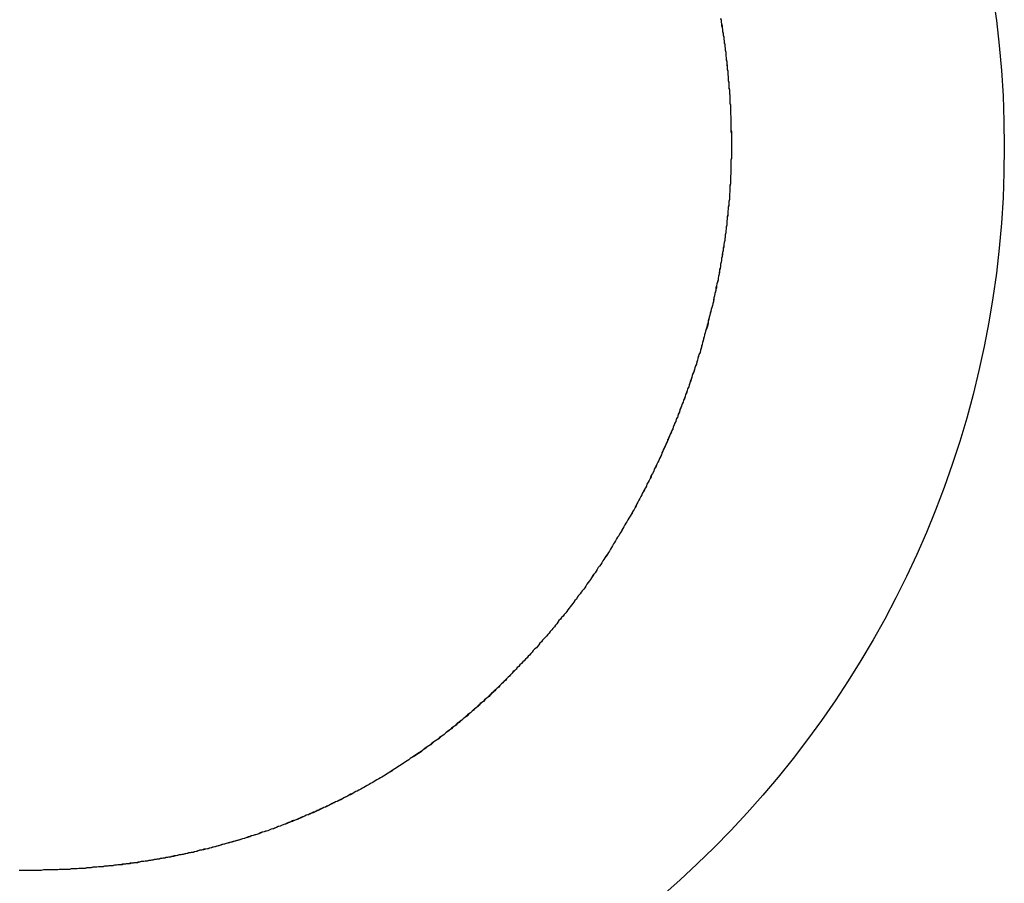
# Model space of a CAD drawing. Extents: x 214 to 2899, y -429 to 1714.
# Tile 15 of 80: x 1018.58 to 1020.5, y 583.99 to 585.67. Entities that reach past the tile are written whole.
import ezdxf

# ---------------------------------------------------------------- set-up
doc = ezdxf.new("R2010")
doc.units = 0
doc.linetypes.add('DURCHGEHEND', pattern=[0])
doc.layers.add('KF_PASSIO_SUB_12_FRONT', color=7, linetype='DURCHGEHEND')

# ---------------------------------------------------------------- blocks, each defined once
blk = doc.blocks.new('KF_PASSIO_SUB_12_FRONT')
at = {"layer": 'KF_PASSIO_SUB_12_FRONT'}
for points in [[(-204.824, -297.452, 0), (-204.823, -297.456, 0), (-204.823, -297.459, 0), (-204.822, -297.463, 0), (-204.822, -297.466, 0), (-204.821, -297.47, 0), (-204.82, -297.474, 0), (-204.82, -297.477, 0), (-204.819, -297.481, 0), (-204.819, -297.485, 0), (-204.818, -297.488, 0), (-204.818, -297.492, 0), (-204.817, -297.496, 0), (-204.817, -297.499, 0), (-204.816, -297.503, 0), (-204.816, -297.507, 0), (-204.815, -297.51, 0), (-204.815, -297.514, 0), (-204.814, -297.518, 0), (-204.814, -297.521, 0), (-204.814, -297.525, 0), (-204.813, -297.529, 0), (-204.813, -297.532, 0), (-204.812, -297.536, 0), (-204.812, -297.539, 0), (-204.812, -297.543, 0), (-204.811, -297.547, 0), (-204.811, -297.551, 0), (-204.81, -297.554, 0), (-204.81, -297.558, 0), (-204.81, -297.562, 0), (-204.809, -297.565, 0), (-204.809, -297.569, 0), (-204.809, -297.573, 0), (-204.808, -297.576, 0), (-204.808, -297.58, 0), (-204.808, -297.584, 0), (-204.808, -297.587, 0), (-204.807, -297.591, 0), (-204.807, -297.595, 0), (-204.807, -297.598, 0), (-204.806, -297.602, 0), (-204.806, -297.606, 0), (-204.806, -297.609, 0), (-204.806, -297.613, 0), (-204.806, -297.617, 0), (-204.805, -297.62, 0), (-204.805, -297.624, 0), (-204.805, -297.628, 0), (-204.805, -297.632, 0), (-204.805, -297.635, 0), (-204.805, -297.639, 0), (-204.804, -297.643, 0), (-204.804, -297.646, 0), (-204.804, -297.65, 0), (-204.804, -297.654, 0), (-204.804, -297.657, 0), (-204.804, -297.661, 0), (-204.804, -297.665, 0), (-204.804, -297.669, 0), (-204.804, -297.672, 0), (-204.803, -297.676, 0), (-204.803, -297.68, 0), (-204.803, -297.683, 0), (-204.803, -297.687, 0), (-204.803, -297.691, 0), (-204.803, -297.695, 0), (-204.803, -297.698, 0), (-204.803, -297.702, 0)], [(-204.824, -297.453, 0), (-204.823, -297.456, 0), (-204.823, -297.46, 0), (-204.822, -297.463, 0), (-204.821, -297.467, 0), (-204.821, -297.471, 0), (-204.82, -297.474, 0), (-204.82, -297.478, 0), (-204.819, -297.482, 0), (-204.819, -297.485, 0), (-204.818, -297.489, 0), (-204.818, -297.493, 0), (-204.817, -297.496, 0), (-204.817, -297.5, 0), (-204.816, -297.503, 0), (-204.816, -297.507, 0), (-204.815, -297.511, 0), (-204.815, -297.514, 0), (-204.814, -297.518, 0), (-204.814, -297.522, 0), (-204.814, -297.525, 0), (-204.813, -297.529, 0), (-204.813, -297.533, 0), (-204.812, -297.536, 0), (-204.812, -297.54, 0), (-204.811, -297.544, 0), (-204.811, -297.547, 0), (-204.811, -297.551, 0), (-204.81, -297.555, 0), (-204.81, -297.558, 0), (-204.81, -297.562, 0), (-204.809, -297.566, 0), (-204.809, -297.569, 0), (-204.809, -297.573, 0), (-204.808, -297.577, 0), (-204.808, -297.58, 0), (-204.808, -297.584, 0), (-204.808, -297.588, 0), (-204.807, -297.591, 0), (-204.807, -297.595, 0), (-204.807, -297.599, 0), (-204.806, -297.602, 0), (-204.806, -297.606, 0), (-204.806, -297.61, 0), (-204.806, -297.613, 0), (-204.806, -297.617, 0), (-204.805, -297.621, 0), (-204.805, -297.624, 0), (-204.805, -297.628, 0), (-204.805, -297.632, 0), (-204.805, -297.636, 0), (-204.805, -297.639, 0), (-204.804, -297.643, 0), (-204.804, -297.647, 0), (-204.804, -297.65, 0), (-204.804, -297.654, 0), (-204.804, -297.658, 0), (-204.804, -297.661, 0), (-204.804, -297.665, 0), (-204.804, -297.669, 0), (-204.803, -297.672, 0), (-204.803, -297.676, 0), (-204.803, -297.68, 0), (-204.803, -297.683, 0), (-204.803, -297.687, 0), (-204.803, -297.691, 0), (-204.803, -297.695, 0), (-204.803, -297.698, 0), (-204.803, -297.702, 0)], [(-204.803, -297.702, 0), (-204.803, -297.706, 0), (-204.803, -297.709, 0), (-204.803, -297.713, 0), (-204.803, -297.717, 0), (-204.803, -297.721, 0), (-204.803, -297.724, 0), (-204.804, -297.728, 0), (-204.804, -297.732, 0), (-204.804, -297.736, 0), (-204.804, -297.74, 0), (-204.804, -297.743, 0), (-204.804, -297.747, 0), (-204.804, -297.751, 0), (-204.804, -297.755, 0), (-204.805, -297.758, 0), (-204.805, -297.762, 0), (-204.805, -297.766, 0), (-204.805, -297.77, 0), (-204.805, -297.774, 0), (-204.806, -297.777, 0), (-204.806, -297.781, 0), (-204.806, -297.785, 0), (-204.806, -297.789, 0), (-204.807, -297.793, 0), (-204.807, -297.796, 0), (-204.807, -297.8, 0), (-204.807, -297.804, 0), (-204.808, -297.808, 0), (-204.808, -297.812, 0), (-204.808, -297.815, 0), (-204.809, -297.819, 0), (-204.809, -297.823, 0), (-204.81, -297.827, 0), (-204.81, -297.831, 0), (-204.81, -297.834, 0), (-204.811, -297.838, 0), (-204.811, -297.842, 0), (-204.812, -297.846, 0), (-204.812, -297.85, 0), (-204.812, -297.854, 0), (-204.813, -297.857, 0), (-204.813, -297.861, 0), (-204.814, -297.865, 0), (-204.814, -297.869, 0), (-204.815, -297.873, 0), (-204.815, -297.876, 0), (-204.816, -297.88, 0), (-204.816, -297.884, 0), (-204.817, -297.888, 0), (-204.818, -297.892, 0), (-204.818, -297.895, 0), (-204.819, -297.899, 0), (-204.819, -297.903, 0), (-204.82, -297.907, 0), (-204.82, -297.911, 0), (-204.821, -297.915, 0), (-204.822, -297.918, 0), (-204.822, -297.922, 0), (-204.823, -297.926, 0), (-204.824, -297.93, 0), (-204.824, -297.934, 0), (-204.825, -297.937, 0), (-204.826, -297.941, 0), (-204.826, -297.945, 0), (-204.827, -297.949, 0), (-204.828, -297.953, 0), (-204.829, -297.957, 0), (-204.829, -297.96, 0), (-204.83, -297.964, 0), (-204.831, -297.968, 0), (-204.832, -297.972, 0), (-204.832, -297.976, 0), (-204.833, -297.979, 0), (-204.834, -297.983, 0), (-204.835, -297.987, 0), (-204.836, -297.991, 0), (-204.837, -297.995, 0), (-204.837, -297.998, 0), (-204.838, -298.002, 0), (-204.839, -298.006, 0), (-204.84, -298.01, 0), (-204.841, -298.014, 0), (-204.842, -298.017, 0), (-204.843, -298.021, 0), (-204.844, -298.025, 0), (-204.845, -298.029, 0), (-204.846, -298.033, 0), (-204.847, -298.036, 0), (-204.848, -298.04, 0), (-204.848, -298.044, 0), (-204.849, -298.048, 0), (-204.85, -298.052, 0), (-204.851, -298.055, 0), (-204.853, -298.059, 0), (-204.854, -298.063, 0), (-204.855, -298.067, 0), (-204.856, -298.071, 0), (-204.857, -298.074, 0), (-204.858, -298.078, 0), (-204.859, -298.082, 0), (-204.86, -298.086, 0), (-204.861, -298.089, 0), (-204.862, -298.093, 0), (-204.863, -298.097, 0), (-204.864, -298.101, 0), (-204.865, -298.104, 0), (-204.867, -298.108, 0), (-204.868, -298.112, 0), (-204.869, -298.116, 0), (-204.87, -298.119, 0), (-204.871, -298.123, 0), (-204.872, -298.127, 0), (-204.874, -298.131, 0), (-204.875, -298.134, 0), (-204.876, -298.138, 0), (-204.877, -298.142, 0), (-204.879, -298.146, 0), (-204.88, -298.149, 0), (-204.881, -298.153, 0), (-204.882, -298.157, 0), (-204.884, -298.161, 0), (-204.885, -298.164, 0), (-204.886, -298.168, 0), (-204.888, -298.172, 0), (-204.889, -298.176, 0), (-204.89, -298.179, 0), (-204.892, -298.183, 0), (-204.893, -298.187, 0), (-204.894, -298.19, 0), (-204.896, -298.194, 0), (-204.897, -298.198, 0), (-204.898, -298.201, 0), (-204.9, -298.205, 0), (-204.901, -298.209, 0), (-204.903, -298.212, 0), (-204.904, -298.216, 0), (-204.905, -298.22, 0), (-204.907, -298.224, 0), (-204.908, -298.227, 0), (-204.91, -298.231, 0), (-204.911, -298.235, 0), (-204.913, -298.238, 0), (-204.914, -298.242, 0), (-204.916, -298.246, 0), (-204.917, -298.249, 0), (-204.919, -298.253, 0), (-204.92, -298.256, 0), (-204.922, -298.26, 0), (-204.923, -298.264, 0), (-204.925, -298.267, 0), (-204.926, -298.271, 0), (-204.928, -298.275, 0), (-204.93, -298.278, 0), (-204.931, -298.282, 0), (-204.933, -298.285, 0), (-204.934, -298.289, 0), (-204.936, -298.293, 0), (-204.938, -298.296, 0), (-204.939, -298.3, 0), (-204.941, -298.303, 0), (-204.943, -298.307, 0), (-204.944, -298.311, 0), (-204.946, -298.314, 0), (-204.948, -298.318, 0), (-204.949, -298.321, 0), (-204.951, -298.325, 0), (-204.953, -298.328, 0), (-204.954, -298.332, 0), (-204.956, -298.336, 0), (-204.958, -298.339, 0), (-204.959, -298.343, 0), (-204.961, -298.346, 0), (-204.963, -298.35, 0), (-204.965, -298.353, 0), (-204.967, -298.357, 0), (-204.968, -298.36, 0), (-204.97, -298.364, 0), (-204.972, -298.367, 0), (-204.974, -298.371, 0), (-204.976, -298.374, 0), (-204.977, -298.378, 0), (-204.979, -298.381, 0), (-204.981, -298.385, 0), (-204.983, -298.388, 0), (-204.985, -298.392, 0), (-204.987, -298.395, 0), (-204.988, -298.399, 0), (-204.99, -298.402, 0), (-204.992, -298.406, 0), (-204.994, -298.409, 0), (-204.996, -298.412, 0), (-204.998, -298.416, 0), (-205, -298.419, 0), (-205.002, -298.423, 0), (-205.004, -298.426, 0), (-205.006, -298.43, 0), (-205.008, -298.433, 0), (-205.01, -298.436, 0), (-205.012, -298.44, 0), (-205.014, -298.443, 0), (-205.016, -298.446, 0), (-205.018, -298.45, 0), (-205.02, -298.453, 0), (-205.022, -298.457, 0), (-205.024, -298.46, 0), (-205.026, -298.463, 0), (-205.028, -298.467, 0), (-205.03, -298.47, 0), (-205.032, -298.473, 0), (-205.034, -298.477, 0), (-205.036, -298.48, 0), (-205.038, -298.483, 0), (-205.04, -298.487, 0), (-205.042, -298.49, 0), (-205.044, -298.493, 0), (-205.046, -298.496, 0), (-205.049, -298.5, 0), (-205.051, -298.503, 0), (-205.053, -298.506, 0), (-205.055, -298.51, 0), (-205.057, -298.513, 0), (-205.059, -298.516, 0), (-205.062, -298.519, 0), (-205.064, -298.523, 0), (-205.066, -298.526, 0), (-205.068, -298.529, 0), (-205.07, -298.532, 0), (-205.072, -298.535, 0), (-205.075, -298.539, 0), (-205.077, -298.542, 0), (-205.079, -298.545, 0), (-205.081, -298.548, 0), (-205.084, -298.551, 0), (-205.086, -298.555, 0), (-205.088, -298.558, 0), (-205.09, -298.561, 0), (-205.093, -298.564, 0), (-205.095, -298.567, 0), (-205.097, -298.57, 0), (-205.1, -298.573, 0), (-205.102, -298.576, 0), (-205.104, -298.58, 0), (-205.107, -298.583, 0), (-205.109, -298.586, 0), (-205.111, -298.589, 0), (-205.114, -298.592, 0), (-205.116, -298.595, 0), (-205.118, -298.598, 0), (-205.121, -298.601, 0), (-205.123, -298.604, 0), (-205.125, -298.607, 0), (-205.128, -298.61, 0), (-205.13, -298.613, 0), (-205.133, -298.616, 0), (-205.135, -298.619, 0), (-205.138, -298.622, 0), (-205.14, -298.625, 0), (-205.142, -298.628, 0), (-205.145, -298.631, 0), (-205.147, -298.634, 0), (-205.15, -298.637, 0), (-205.152, -298.64, 0), (-205.155, -298.643, 0), (-205.157, -298.646, 0), (-205.16, -298.649, 0), (-205.162, -298.652, 0), (-205.165, -298.655, 0), (-205.167, -298.657, 0), (-205.17, -298.66, 0), (-205.172, -298.663, 0), (-205.175, -298.666, 0), (-205.177, -298.669, 0), (-205.18, -298.672, 0), (-205.182, -298.675, 0), (-205.185, -298.677, 0), (-205.188, -298.68, 0), (-205.19, -298.683, 0), (-205.193, -298.686, 0), (-205.195, -298.689, 0), (-205.198, -298.691, 0), (-205.2, -298.694, 0), (-205.203, -298.697, 0), (-205.206, -298.7, 0), (-205.208, -298.702, 0), (-205.211, -298.705, 0), (-205.214, -298.708, 0), (-205.216, -298.711, 0)], [(-204.803, -297.702, 0), (-204.803, -297.706, 0), (-204.803, -297.709, 0), (-204.803, -297.713, 0), (-204.803, -297.717, 0), (-204.803, -297.721, 0), (-204.803, -297.725, 0), (-204.804, -297.728, 0), (-204.804, -297.732, 0), (-204.804, -297.736, 0), (-204.804, -297.74, 0), (-204.804, -297.743, 0), (-204.804, -297.747, 0), (-204.804, -297.751, 0), (-204.804, -297.755, 0), (-204.805, -297.759, 0), (-204.805, -297.762, 0), (-204.805, -297.766, 0), (-204.805, -297.77, 0), (-204.805, -297.774, 0), (-204.806, -297.778, 0), (-204.806, -297.781, 0), (-204.806, -297.785, 0), (-204.806, -297.789, 0), (-204.807, -297.793, 0), (-204.807, -297.797, 0), (-204.807, -297.8, 0), (-204.807, -297.804, 0), (-204.808, -297.808, 0), (-204.808, -297.812, 0), (-204.808, -297.816, 0), (-204.809, -297.82, 0), (-204.809, -297.823, 0), (-204.81, -297.827, 0), (-204.81, -297.831, 0), (-204.81, -297.835, 0), (-204.811, -297.839, 0), (-204.811, -297.842, 0), (-204.812, -297.846, 0), (-204.812, -297.85, 0), (-204.812, -297.854, 0), (-204.813, -297.858, 0), (-204.813, -297.861, 0), (-204.814, -297.865, 0), (-204.814, -297.869, 0), (-204.815, -297.873, 0), (-204.815, -297.877, 0), (-204.816, -297.881, 0), (-204.816, -297.884, 0), (-204.817, -297.888, 0), (-204.818, -297.892, 0), (-204.818, -297.896, 0), (-204.819, -297.9, 0), (-204.819, -297.904, 0), (-204.82, -297.907, 0), (-204.821, -297.911, 0), (-204.821, -297.915, 0), (-204.822, -297.919, 0), (-204.822, -297.923, 0), (-204.823, -297.926, 0), (-204.824, -297.93, 0), (-204.824, -297.934, 0), (-204.825, -297.938, 0), (-204.826, -297.942, 0), (-204.827, -297.946, 0), (-204.827, -297.949, 0), (-204.828, -297.953, 0), (-204.829, -297.957, 0), (-204.829, -297.961, 0), (-204.83, -297.965, 0), (-204.831, -297.968, 0), (-204.832, -297.972, 0), (-204.833, -297.976, 0), (-204.833, -297.98, 0), (-204.834, -297.984, 0), (-204.835, -297.987, 0), (-204.836, -297.991, 0), (-204.837, -297.995, 0), (-204.838, -297.999, 0), (-204.838, -298.003, 0), (-204.839, -298.007, 0), (-204.84, -298.01, 0), (-204.841, -298.014, 0), (-204.842, -298.018, 0), (-204.843, -298.022, 0), (-204.844, -298.026, 0), (-204.845, -298.029, 0), (-204.846, -298.033, 0), (-204.847, -298.037, 0), (-204.848, -298.041, 0), (-204.849, -298.045, 0), (-204.85, -298.048, 0), (-204.851, -298.052, 0), (-204.852, -298.056, 0), (-204.853, -298.06, 0), (-204.854, -298.063, 0), (-204.855, -298.067, 0), (-204.856, -298.071, 0), (-204.857, -298.075, 0), (-204.858, -298.079, 0), (-204.859, -298.082, 0), (-204.86, -298.086, 0), (-204.861, -298.09, 0), (-204.862, -298.094, 0), (-204.863, -298.097, 0), (-204.864, -298.101, 0), (-204.866, -298.105, 0), (-204.867, -298.109, 0), (-204.868, -298.112, 0), (-204.869, -298.116, 0), (-204.87, -298.12, 0), (-204.871, -298.124, 0), (-204.873, -298.127, 0), (-204.874, -298.131, 0), (-204.875, -298.135, 0), (-204.876, -298.139, 0), (-204.878, -298.142, 0), (-204.879, -298.146, 0), (-204.88, -298.15, 0), (-204.881, -298.154, 0), (-204.883, -298.157, 0), (-204.884, -298.161, 0), (-204.885, -298.165, 0), (-204.886, -298.168, 0), (-204.888, -298.172, 0), (-204.889, -298.176, 0), (-204.89, -298.18, 0), (-204.892, -298.183, 0), (-204.893, -298.187, 0), (-204.894, -298.191, 0), (-204.896, -298.194, 0), (-204.897, -298.198, 0), (-204.899, -298.202, 0), (-204.9, -298.206, 0), (-204.901, -298.209, 0), (-204.903, -298.213, 0), (-204.904, -298.217, 0), (-204.906, -298.22, 0), (-204.907, -298.224, 0), (-204.908, -298.228, 0), (-204.91, -298.231, 0), (-204.911, -298.235, 0), (-204.913, -298.239, 0), (-204.914, -298.242, 0), (-204.916, -298.246, 0), (-204.917, -298.25, 0), (-204.919, -298.253, 0), (-204.92, -298.257, 0), (-204.922, -298.26, 0), (-204.923, -298.264, 0), (-204.925, -298.268, 0), (-204.927, -298.271, 0), (-204.928, -298.275, 0), (-204.93, -298.279, 0), (-204.931, -298.282, 0), (-204.933, -298.286, 0), (-204.935, -298.289, 0), (-204.936, -298.293, 0), (-204.938, -298.297, 0), (-204.939, -298.3, 0), (-204.941, -298.304, 0), (-204.943, -298.307, 0), (-204.944, -298.311, 0), (-204.946, -298.314, 0), (-204.948, -298.318, 0), (-204.949, -298.322, 0), (-204.951, -298.325, 0), (-204.953, -298.329, 0), (-204.954, -298.332, 0), (-204.956, -298.336, 0), (-204.958, -298.339, 0), (-204.96, -298.343, 0), (-204.961, -298.346, 0), (-204.963, -298.35, 0), (-204.965, -298.353, 0), (-204.967, -298.357, 0), (-204.968, -298.361, 0), (-204.97, -298.364, 0), (-204.972, -298.368, 0), (-204.974, -298.371, 0), (-204.976, -298.375, 0), (-204.977, -298.378, 0), (-204.979, -298.381, 0), (-204.981, -298.385, 0), (-204.983, -298.388, 0), (-204.985, -298.392, 0), (-204.987, -298.395, 0), (-204.989, -298.399, 0), (-204.99, -298.402, 0), (-204.992, -298.406, 0), (-204.994, -298.409, 0), (-204.996, -298.413, 0), (-204.998, -298.416, 0), (-205, -298.419, 0), (-205.002, -298.423, 0), (-205.004, -298.426, 0), (-205.006, -298.43, 0), (-205.008, -298.433, 0), (-205.01, -298.436, 0), (-205.012, -298.44, 0), (-205.014, -298.443, 0), (-205.016, -298.447, 0), (-205.018, -298.45, 0), (-205.02, -298.453, 0), (-205.022, -298.457, 0), (-205.024, -298.46, 0), (-205.026, -298.463, 0), (-205.028, -298.467, 0), (-205.03, -298.47, 0), (-205.032, -298.473, 0), (-205.034, -298.477, 0), (-205.036, -298.48, 0), (-205.038, -298.483, 0), (-205.04, -298.487, 0), (-205.042, -298.49, 0), (-205.044, -298.493, 0), (-205.047, -298.497, 0), (-205.049, -298.5, 0), (-205.051, -298.503, 0), (-205.053, -298.506, 0), (-205.055, -298.51, 0), (-205.057, -298.513, 0), (-205.059, -298.516, 0), (-205.062, -298.519, 0), (-205.064, -298.523, 0), (-205.066, -298.526, 0), (-205.068, -298.529, 0), (-205.07, -298.532, 0), (-205.073, -298.535, 0), (-205.075, -298.539, 0), (-205.077, -298.542, 0), (-205.079, -298.545, 0), (-205.081, -298.548, 0), (-205.084, -298.551, 0), (-205.086, -298.555, 0), (-205.088, -298.558, 0), (-205.09, -298.561, 0), (-205.093, -298.564, 0), (-205.095, -298.567, 0), (-205.097, -298.57, 0), (-205.1, -298.573, 0), (-205.102, -298.576, 0), (-205.104, -298.58, 0), (-205.107, -298.583, 0), (-205.109, -298.586, 0), (-205.111, -298.589, 0), (-205.114, -298.592, 0), (-205.116, -298.595, 0), (-205.118, -298.598, 0), (-205.121, -298.601, 0), (-205.123, -298.604, 0), (-205.125, -298.607, 0), (-205.128, -298.61, 0), (-205.13, -298.613, 0), (-205.133, -298.616, 0), (-205.135, -298.619, 0), (-205.138, -298.622, 0), (-205.14, -298.625, 0), (-205.142, -298.628, 0), (-205.145, -298.631, 0), (-205.147, -298.634, 0), (-205.15, -298.637, 0), (-205.152, -298.64, 0), (-205.155, -298.643, 0), (-205.157, -298.646, 0), (-205.16, -298.649, 0), (-205.162, -298.652, 0), (-205.165, -298.655, 0), (-205.167, -298.657, 0), (-205.17, -298.66, 0), (-205.172, -298.663, 0), (-205.175, -298.666, 0), (-205.177, -298.669, 0), (-205.18, -298.672, 0), (-205.182, -298.675, 0), (-205.185, -298.677, 0), (-205.188, -298.68, 0), (-205.19, -298.683, 0), (-205.193, -298.686, 0), (-205.195, -298.689, 0), (-205.198, -298.691, 0), (-205.2, -298.694, 0), (-205.203, -298.697, 0), (-205.206, -298.7, 0), (-205.208, -298.702, 0), (-205.211, -298.705, 0), (-205.214, -298.708, 0), (-205.216, -298.711, 0)], [(-206.175, -299.107, 0), (-206.179, -299.107, 0), (-206.183, -299.107, 0), (-206.187, -299.107, 0)], [(-206.175, -299.107, 0), (-206.179, -299.107, 0), (-206.183, -299.107, 0), (-206.186, -299.107, 0)], [(-205.216, -298.711, 0), (-205.219, -298.713, 0), (-205.221, -298.716, 0), (-205.224, -298.719, 0), (-205.227, -298.722, 0), (-205.229, -298.724, 0), (-205.232, -298.727, 0), (-205.234, -298.73, 0), (-205.237, -298.732, 0), (-205.24, -298.735, 0), (-205.242, -298.738, 0), (-205.245, -298.74, 0), (-205.248, -298.743, 0), (-205.25, -298.745, 0), (-205.253, -298.748, 0), (-205.256, -298.751, 0), (-205.258, -298.753, 0), (-205.261, -298.756, 0), (-205.264, -298.758, 0), (-205.266, -298.761, 0), (-205.269, -298.764, 0), (-205.272, -298.766, 0), (-205.274, -298.769, 0), (-205.277, -298.771, 0), (-205.28, -298.774, 0), (-205.283, -298.776, 0), (-205.285, -298.779, 0), (-205.288, -298.781, 0), (-205.291, -298.784, 0), (-205.294, -298.786, 0), (-205.296, -298.789, 0), (-205.299, -298.791, 0), (-205.302, -298.794, 0), (-205.305, -298.796, 0), (-205.307, -298.798, 0), (-205.31, -298.801, 0), (-205.313, -298.803, 0), (-205.316, -298.806, 0), (-205.319, -298.808, 0), (-205.321, -298.81, 0), (-205.324, -298.813, 0), (-205.327, -298.815, 0), (-205.33, -298.818, 0), (-205.333, -298.82, 0), (-205.336, -298.822, 0), (-205.338, -298.825, 0), (-205.341, -298.827, 0), (-205.344, -298.829, 0), (-205.347, -298.832, 0), (-205.35, -298.834, 0), (-205.353, -298.836, 0), (-205.356, -298.838, 0), (-205.359, -298.841, 0), (-205.361, -298.843, 0), (-205.364, -298.845, 0), (-205.367, -298.847, 0), (-205.37, -298.85, 0), (-205.373, -298.852, 0), (-205.376, -298.854, 0), (-205.379, -298.856, 0), (-205.382, -298.858, 0), (-205.385, -298.861, 0), (-205.388, -298.863, 0), (-205.391, -298.865, 0), (-205.394, -298.867, 0), (-205.397, -298.869, 0), (-205.4, -298.871, 0), (-205.403, -298.874, 0), (-205.406, -298.876, 0), (-205.409, -298.878, 0), (-205.412, -298.88, 0), (-205.415, -298.882, 0), (-205.418, -298.884, 0), (-205.421, -298.886, 0), (-205.424, -298.888, 0), (-205.427, -298.89, 0), (-205.43, -298.892, 0), (-205.433, -298.894, 0), (-205.436, -298.896, 0), (-205.439, -298.898, 0), (-205.442, -298.9, 0), (-205.445, -298.902, 0), (-205.448, -298.904, 0), (-205.451, -298.906, 0), (-205.454, -298.908, 0), (-205.457, -298.91, 0), (-205.46, -298.912, 0), (-205.464, -298.914, 0), (-205.467, -298.916, 0), (-205.47, -298.918, 0), (-205.473, -298.92, 0), (-205.476, -298.922, 0), (-205.479, -298.924, 0), (-205.482, -298.926, 0), (-205.485, -298.927, 0), (-205.488, -298.929, 0), (-205.492, -298.931, 0), (-205.495, -298.933, 0), (-205.498, -298.935, 0), (-205.501, -298.937, 0), (-205.504, -298.938, 0), (-205.507, -298.94, 0), (-205.511, -298.942, 0), (-205.514, -298.944, 0), (-205.517, -298.946, 0), (-205.52, -298.947, 0), (-205.523, -298.949, 0), (-205.527, -298.951, 0), (-205.53, -298.953, 0), (-205.533, -298.954, 0), (-205.536, -298.956, 0), (-205.539, -298.958, 0), (-205.543, -298.959, 0), (-205.546, -298.961, 0), (-205.549, -298.963, 0), (-205.552, -298.964, 0), (-205.556, -298.966, 0), (-205.559, -298.968, 0), (-205.562, -298.969, 0), (-205.565, -298.971, 0), (-205.569, -298.973, 0), (-205.572, -298.974, 0), (-205.575, -298.976, 0), (-205.579, -298.977, 0), (-205.582, -298.979, 0), (-205.585, -298.981, 0), (-205.588, -298.982, 0), (-205.592, -298.984, 0), (-205.595, -298.985, 0), (-205.598, -298.987, 0), (-205.602, -298.988, 0), (-205.605, -298.99, 0), (-205.608, -298.991, 0), (-205.612, -298.993, 0), (-205.615, -298.994, 0), (-205.618, -298.996, 0), (-205.622, -298.997, 0), (-205.625, -298.999, 0), (-205.629, -299, 0), (-205.632, -299.002, 0), (-205.635, -299.003, 0), (-205.639, -299.004, 0), (-205.642, -299.006, 0), (-205.645, -299.007, 0), (-205.649, -299.009, 0), (-205.652, -299.01, 0), (-205.656, -299.011, 0), (-205.659, -299.013, 0), (-205.662, -299.014, 0), (-205.666, -299.015, 0), (-205.669, -299.017, 0), (-205.673, -299.018, 0), (-205.676, -299.019, 0), (-205.68, -299.021, 0), (-205.683, -299.022, 0), (-205.686, -299.023, 0), (-205.69, -299.025, 0), (-205.693, -299.026, 0), (-205.697, -299.027, 0), (-205.7, -299.028, 0), (-205.704, -299.03, 0), (-205.707, -299.031, 0), (-205.711, -299.032, 0), (-205.714, -299.033, 0), (-205.718, -299.034, 0), (-205.721, -299.036, 0), (-205.725, -299.037, 0), (-205.728, -299.038, 0), (-205.732, -299.039, 0), (-205.735, -299.04, 0), (-205.739, -299.041, 0), (-205.742, -299.042, 0), (-205.746, -299.044, 0), (-205.749, -299.045, 0), (-205.753, -299.046, 0), (-205.756, -299.047, 0), (-205.76, -299.048, 0), (-205.763, -299.049, 0), (-205.767, -299.05, 0), (-205.77, -299.051, 0), (-205.774, -299.052, 0), (-205.777, -299.053, 0), (-205.781, -299.054, 0), (-205.785, -299.055, 0), (-205.788, -299.056, 0), (-205.792, -299.057, 0), (-205.795, -299.058, 0), (-205.799, -299.059, 0), (-205.802, -299.06, 0), (-205.806, -299.061, 0), (-205.81, -299.062, 0), (-205.813, -299.063, 0), (-205.817, -299.064, 0), (-205.82, -299.065, 0), (-205.824, -299.066, 0), (-205.828, -299.066, 0), (-205.831, -299.067, 0), (-205.835, -299.068, 0), (-205.839, -299.069, 0), (-205.842, -299.07, 0), (-205.846, -299.071, 0), (-205.849, -299.072, 0), (-205.853, -299.072, 0), (-205.857, -299.073, 0), (-205.86, -299.074, 0), (-205.864, -299.075, 0), (-205.868, -299.076, 0), (-205.871, -299.076, 0), (-205.875, -299.077, 0), (-205.879, -299.078, 0), (-205.882, -299.079, 0), (-205.886, -299.079, 0), (-205.89, -299.08, 0), (-205.893, -299.081, 0), (-205.897, -299.081, 0), (-205.901, -299.082, 0), (-205.904, -299.083, 0), (-205.908, -299.083, 0), (-205.912, -299.084, 0), (-205.915, -299.085, 0), (-205.919, -299.085, 0), (-205.923, -299.086, 0), (-205.927, -299.087, 0), (-205.93, -299.087, 0), (-205.934, -299.088, 0), (-205.938, -299.089, 0), (-205.941, -299.089, 0), (-205.945, -299.09, 0), (-205.949, -299.09, 0), (-205.953, -299.091, 0), (-205.956, -299.091, 0), (-205.96, -299.092, 0), (-205.964, -299.092, 0), (-205.968, -299.093, 0), (-205.971, -299.093, 0), (-205.975, -299.094, 0), (-205.979, -299.094, 0), (-205.983, -299.095, 0), (-205.986, -299.095, 0), (-205.99, -299.096, 0), (-205.994, -299.096, 0), (-205.998, -299.097, 0), (-206.002, -299.097, 0), (-206.005, -299.098, 0), (-206.009, -299.098, 0), (-206.013, -299.098, 0), (-206.017, -299.099, 0), (-206.021, -299.099, 0), (-206.024, -299.1, 0), (-206.028, -299.1, 0), (-206.032, -299.1, 0), (-206.036, -299.101, 0), (-206.04, -299.101, 0), (-206.043, -299.101, 0), (-206.047, -299.102, 0), (-206.051, -299.102, 0), (-206.055, -299.102, 0), (-206.059, -299.103, 0), (-206.062, -299.103, 0), (-206.066, -299.103, 0), (-206.07, -299.103, 0), (-206.074, -299.104, 0), (-206.078, -299.104, 0), (-206.082, -299.104, 0), (-206.085, -299.104, 0), (-206.089, -299.105, 0), (-206.093, -299.105, 0), (-206.097, -299.105, 0), (-206.101, -299.105, 0), (-206.105, -299.105, 0), (-206.109, -299.105, 0), (-206.112, -299.106, 0), (-206.116, -299.106, 0), (-206.12, -299.106, 0), (-206.124, -299.106, 0), (-206.128, -299.106, 0), (-206.132, -299.106, 0), (-206.136, -299.106, 0), (-206.14, -299.106, 0), (-206.144, -299.107, 0), (-206.147, -299.107, 0), (-206.151, -299.107, 0), (-206.155, -299.107, 0), (-206.159, -299.107, 0), (-206.163, -299.107, 0), (-206.167, -299.107, 0), (-206.171, -299.107, 0), (-206.175, -299.107, 0)], [(-205.216, -298.711, 0), (-205.219, -298.713, 0), (-205.221, -298.716, 0), (-205.224, -298.719, 0), (-205.227, -298.721, 0), (-205.229, -298.724, 0), (-205.232, -298.727, 0), (-205.234, -298.729, 0), (-205.237, -298.732, 0), (-205.24, -298.735, 0), (-205.242, -298.737, 0), (-205.245, -298.74, 0), (-205.247, -298.743, 0), (-205.25, -298.745, 0), (-205.253, -298.748, 0), (-205.255, -298.751, 0), (-205.258, -298.753, 0), (-205.261, -298.756, 0), (-205.263, -298.758, 0), (-205.266, -298.761, 0), (-205.269, -298.763, 0), (-205.271, -298.766, 0), (-205.274, -298.768, 0), (-205.277, -298.771, 0), (-205.28, -298.774, 0), (-205.282, -298.776, 0), (-205.285, -298.779, 0), (-205.288, -298.781, 0), (-205.291, -298.783, 0), (-205.293, -298.786, 0), (-205.296, -298.788, 0), (-205.299, -298.791, 0), (-205.302, -298.793, 0), (-205.304, -298.796, 0), (-205.307, -298.798, 0), (-205.31, -298.801, 0), (-205.313, -298.803, 0), (-205.316, -298.805, 0), (-205.318, -298.808, 0), (-205.321, -298.81, 0), (-205.324, -298.813, 0), (-205.327, -298.815, 0), (-205.33, -298.817, 0), (-205.332, -298.82, 0), (-205.335, -298.822, 0), (-205.338, -298.824, 0), (-205.341, -298.827, 0), (-205.344, -298.829, 0), (-205.347, -298.831, 0), (-205.35, -298.834, 0), (-205.352, -298.836, 0), (-205.355, -298.838, 0), (-205.358, -298.84, 0), (-205.361, -298.843, 0), (-205.364, -298.845, 0), (-205.367, -298.847, 0), (-205.37, -298.849, 0), (-205.373, -298.852, 0), (-205.376, -298.854, 0), (-205.379, -298.856, 0), (-205.382, -298.858, 0), (-205.385, -298.86, 0), (-205.388, -298.863, 0), (-205.391, -298.865, 0), (-205.394, -298.867, 0), (-205.396, -298.869, 0), (-205.399, -298.871, 0), (-205.402, -298.873, 0), (-205.405, -298.876, 0), (-205.408, -298.878, 0), (-205.411, -298.88, 0), (-205.414, -298.882, 0), (-205.417, -298.884, 0), (-205.42, -298.886, 0), (-205.424, -298.888, 0), (-205.427, -298.89, 0), (-205.43, -298.892, 0), (-205.433, -298.894, 0), (-205.436, -298.896, 0), (-205.439, -298.898, 0), (-205.442, -298.9, 0), (-205.445, -298.902, 0), (-205.448, -298.904, 0), (-205.451, -298.906, 0), (-205.454, -298.908, 0), (-205.457, -298.91, 0), (-205.46, -298.912, 0), (-205.463, -298.914, 0), (-205.467, -298.916, 0), (-205.47, -298.918, 0), (-205.473, -298.92, 0), (-205.476, -298.922, 0), (-205.479, -298.924, 0), (-205.482, -298.926, 0), (-205.485, -298.927, 0), (-205.488, -298.929, 0), (-205.492, -298.931, 0), (-205.495, -298.933, 0), (-205.498, -298.935, 0), (-205.501, -298.937, 0), (-205.504, -298.938, 0), (-205.507, -298.94, 0), (-205.511, -298.942, 0), (-205.514, -298.944, 0), (-205.517, -298.946, 0), (-205.52, -298.947, 0), (-205.523, -298.949, 0), (-205.527, -298.951, 0), (-205.53, -298.953, 0), (-205.533, -298.954, 0), (-205.536, -298.956, 0), (-205.54, -298.958, 0), (-205.543, -298.96, 0), (-205.546, -298.961, 0), (-205.549, -298.963, 0), (-205.553, -298.965, 0), (-205.556, -298.966, 0), (-205.559, -298.968, 0), (-205.562, -298.97, 0), (-205.566, -298.971, 0), (-205.569, -298.973, 0), (-205.572, -298.974, 0), (-205.576, -298.976, 0), (-205.579, -298.978, 0), (-205.582, -298.979, 0), (-205.585, -298.981, 0), (-205.589, -298.982, 0), (-205.592, -298.984, 0), (-205.595, -298.985, 0), (-205.599, -298.987, 0), (-205.602, -298.989, 0), (-205.605, -298.99, 0), (-205.609, -298.992, 0), (-205.612, -298.993, 0), (-205.616, -298.995, 0), (-205.619, -298.996, 0), (-205.622, -298.998, 0), (-205.626, -298.999, 0), (-205.629, -299, 0), (-205.632, -299.002, 0), (-205.636, -299.003, 0), (-205.639, -299.005, 0), (-205.643, -299.006, 0), (-205.646, -299.008, 0), (-205.649, -299.009, 0), (-205.653, -299.01, 0), (-205.656, -299.012, 0), (-205.66, -299.013, 0), (-205.663, -299.014, 0), (-205.666, -299.016, 0), (-205.67, -299.017, 0), (-205.673, -299.018, 0), (-205.677, -299.02, 0), (-205.68, -299.021, 0), (-205.684, -299.022, 0), (-205.687, -299.024, 0), (-205.691, -299.025, 0), (-205.694, -299.026, 0), (-205.697, -299.027, 0), (-205.701, -299.029, 0), (-205.704, -299.03, 0), (-205.708, -299.031, 0), (-205.711, -299.032, 0), (-205.715, -299.033, 0), (-205.718, -299.035, 0), (-205.722, -299.036, 0), (-205.725, -299.037, 0), (-205.729, -299.038, 0), (-205.732, -299.039, 0), (-205.736, -299.04, 0), (-205.739, -299.042, 0), (-205.743, -299.043, 0), (-205.746, -299.044, 0), (-205.75, -299.045, 0), (-205.753, -299.046, 0), (-205.757, -299.047, 0), (-205.761, -299.048, 0), (-205.764, -299.049, 0), (-205.768, -299.05, 0), (-205.771, -299.051, 0), (-205.775, -299.052, 0), (-205.778, -299.053, 0), (-205.782, -299.054, 0), (-205.785, -299.055, 0), (-205.789, -299.056, 0), (-205.793, -299.057, 0), (-205.796, -299.058, 0), (-205.8, -299.059, 0), (-205.803, -299.06, 0), (-205.807, -299.061, 0), (-205.811, -299.062, 0), (-205.814, -299.063, 0), (-205.818, -299.064, 0), (-205.821, -299.065, 0), (-205.825, -299.066, 0), (-205.829, -299.067, 0), (-205.832, -299.068, 0), (-205.836, -299.068, 0), (-205.84, -299.069, 0), (-205.843, -299.07, 0), (-205.847, -299.071, 0), (-205.85, -299.072, 0), (-205.854, -299.073, 0), (-205.858, -299.073, 0), (-205.861, -299.074, 0), (-205.865, -299.075, 0), (-205.869, -299.076, 0), (-205.872, -299.077, 0), (-205.876, -299.077, 0), (-205.88, -299.078, 0), (-205.883, -299.079, 0), (-205.887, -299.08, 0), (-205.891, -299.08, 0), (-205.894, -299.081, 0), (-205.898, -299.082, 0), (-205.902, -299.082, 0), (-205.905, -299.083, 0), (-205.909, -299.084, 0), (-205.913, -299.084, 0), (-205.916, -299.085, 0), (-205.92, -299.086, 0), (-205.924, -299.086, 0), (-205.928, -299.087, 0), (-205.931, -299.088, 0), (-205.935, -299.088, 0), (-205.939, -299.089, 0), (-205.942, -299.089, 0), (-205.946, -299.09, 0), (-205.95, -299.09, 0), (-205.954, -299.091, 0), (-205.957, -299.092, 0), (-205.961, -299.092, 0), (-205.965, -299.093, 0), (-205.969, -299.093, 0), (-205.972, -299.094, 0), (-205.976, -299.094, 0), (-205.98, -299.095, 0), (-205.984, -299.095, 0), (-205.987, -299.096, 0), (-205.991, -299.096, 0), (-205.995, -299.096, 0), (-205.999, -299.097, 0), (-206.002, -299.097, 0), (-206.006, -299.098, 0), (-206.01, -299.098, 0), (-206.014, -299.099, 0), (-206.018, -299.099, 0), (-206.021, -299.099, 0), (-206.025, -299.1, 0), (-206.029, -299.1, 0), (-206.033, -299.1, 0), (-206.036, -299.101, 0), (-206.04, -299.101, 0), (-206.044, -299.101, 0), (-206.048, -299.102, 0), (-206.052, -299.102, 0), (-206.056, -299.102, 0), (-206.059, -299.103, 0), (-206.063, -299.103, 0), (-206.067, -299.103, 0), (-206.071, -299.103, 0), (-206.075, -299.104, 0), (-206.078, -299.104, 0), (-206.082, -299.104, 0), (-206.086, -299.104, 0), (-206.09, -299.105, 0), (-206.094, -299.105, 0), (-206.098, -299.105, 0), (-206.101, -299.105, 0), (-206.105, -299.105, 0), (-206.109, -299.105, 0), (-206.113, -299.106, 0), (-206.117, -299.106, 0), (-206.121, -299.106, 0), (-206.124, -299.106, 0), (-206.128, -299.106, 0), (-206.132, -299.106, 0), (-206.136, -299.106, 0), (-206.14, -299.106, 0), (-206.144, -299.107, 0), (-206.148, -299.107, 0), (-206.151, -299.107, 0), (-206.155, -299.107, 0), (-206.159, -299.107, 0), (-206.163, -299.107, 0), (-206.167, -299.107, 0), (-206.171, -299.107, 0), (-206.175, -299.107, 0)]]:
    blk.add_polyline3d(points, dxfattribs=at)
blk.add_circle((-206.1966, -297.7019), 1.9239, dxfattribs=at)
blk.add_circle((-206.1966, -297.7019), 1.9239, dxfattribs=at)

msp = doc.modelspace()

# ---------------------------------------------------------------- block references
at = {"layer": 'KF_PASSIO_SUB_12_FRONT'}
msp.add_blockref('KF_PASSIO_SUB_12_FRONT', (1224.7682, 883.1268), dxfattribs=at)

doc.saveas('drawing.dxf')
